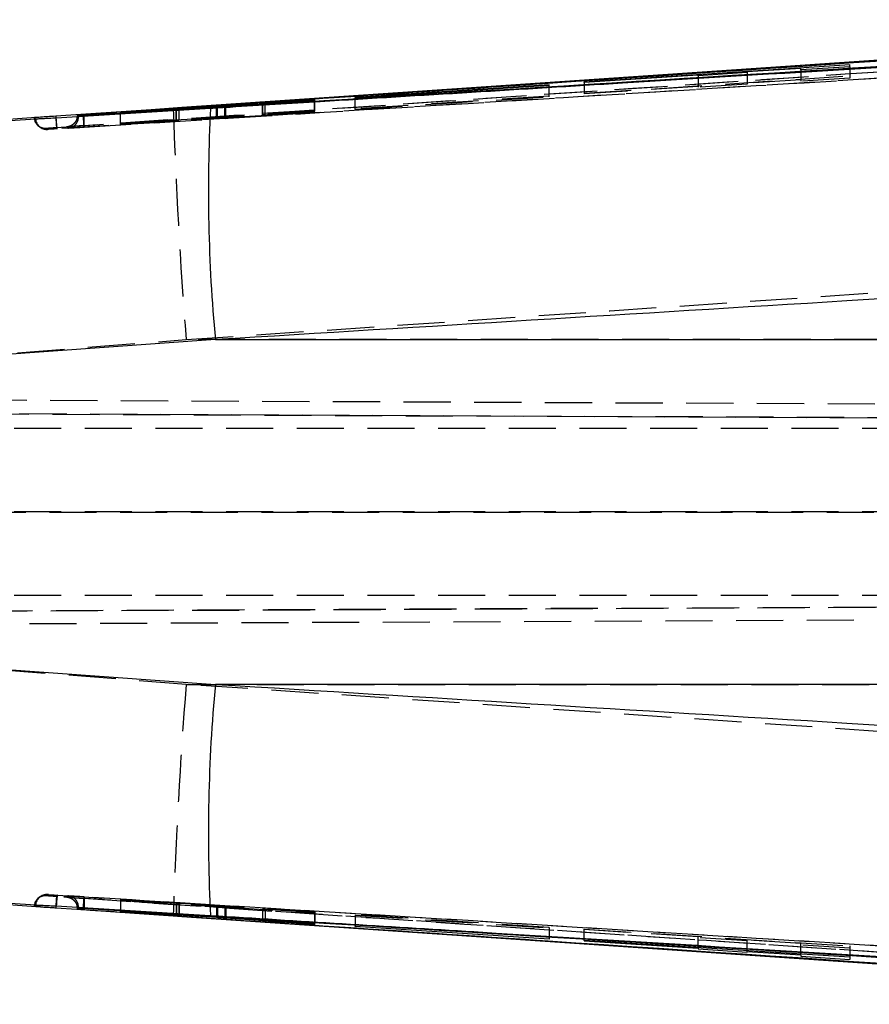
# Model space of a CAD drawing. Extents: x 49 to 506, y 21 to 363.
# Tile 8 of 12: x 366 to 397, y 187 to 222. Entities that reach past the tile are written whole.
import ezdxf

# ---------------------------------------------------------------- set-up
doc = ezdxf.new("R2010")
doc.units = 0
doc.header["$LTSCALE"] = 1.333333
doc.linetypes.add('HIDDEN', pattern=[1.905, 1.27, -0.635])
doc.layers.get('0').update_dxf_attribs({"linetype": 'CONTINUOUS'})

msp = doc.modelspace()

# ---------------------------------------------------------------- linework, layer by layer
at = {"color": 7, "linetype": 'CONTINUOUS'}
for p, q in [((386.581, 219.9985), (396.1209, 220.6259)), ((394.3672, 220.4863), (392.438, 220.3607)), ((396.1209, 220.5442), (394.3672, 220.4326)), ((394.3672, 220.4326), (394.3672, 220.4863)), ((396.1209, 220.5442), (396.1209, 220.6259)), ((390.6701, 220.2456), (386.581, 219.9794)), ((392.438, 220.3319), (390.6701, 220.2183)), ((390.6701, 220.2183), (390.6701, 220.2456)), ((392.438, 220.3607), (392.438, 220.3319)), ((386.4105, 220.0489), (372.1141, 219.0758)), ((378.3459, 219.4289), (385.32, 219.8774)), ((385.3203, 219.8947), (378.3462, 219.4417)), ((385.32, 219.8774), (385.3203, 219.8947)), ((386.581, 219.9794), (386.581, 219.9985)), ((376.8925, 219.3663), (373.6645, 219.1393)), ((375.1132, 219.2278), (376.8921, 219.3523)), ((376.8921, 219.3523), (376.8925, 219.3663)), ((378.3462, 219.4417), (378.3459, 219.4289)), ((378.3462, 219.429), (378.3462, 219.4417)), ((369.9172, 218.8756), (373.3983, 219.1097)), ((371.9199, 219.0193), (369.9175, 218.884)), ((369.9181, 218.8983), (371.9207, 219.0215)), ((373.3629, 219.1197), (369.9185, 218.907)), ((372.1141, 219.0758), (371.8101, 219.055)), ((372.02, 219.017), (372.02, 219.0266)), ((372.0237, 219.0172), (372.0237, 219.0269)), ((373.7002, 219.129), (376.8912, 219.3177)), ((375.0118, 219.22), (375.0118, 219.2066)), ((376.8915, 219.3306), (375.112, 219.2251)), ((375.112, 219.2125), (375.112, 219.2251)), ((376.8912, 219.3177), (376.8915, 219.3306)), ((367.0419, 218.7313), (365.719, 218.6414)), ((365.7729, 218.6051), (367.0404, 218.6832)), ((367.5851, 218.7665), (367.5892, 218.7051)), ((368.3593, 218.7884), (368.3544, 218.7598)), ((368.4047, 218.7722), (368.3593, 218.8148)), ((368.3593, 218.8148), (368.3593, 218.7884)), ((368.3593, 218.7884), (368.3593, 218.7884)), ((368.5448, 218.8281), (368.5642, 218.8294)), ((368.6004, 218.7821), (368.6002, 218.782)), ((368.6004, 218.7837), (368.6004, 218.7821)), ((369.9175, 218.884), (369.9172, 218.8756)), ((369.9175, 218.8756), (369.9175, 218.884)), ((369.9185, 218.907), (369.9181, 218.8983)), ((369.9185, 218.8983), (369.9185, 218.907)), ((373.3238, 210.7381), (363.5067, 210.0447)), ((373.3238, 210.7381), (431.4445, 210.7381)), ((363.5067, 199.0466), (373.3238, 198.3533)), ((431.4445, 198.3533), (373.3238, 198.3533)), ((365.719, 190.4499), (367.0419, 190.36)), ((367.0404, 190.4081), (365.7729, 190.4862)), ((367.5893, 190.3865), (367.5851, 190.3248)), ((368.3544, 190.3316), (368.3593, 190.303)), ((368.4047, 190.3191), (368.3593, 190.2765)), ((368.3593, 190.3029), (368.3593, 190.303)), ((368.3593, 190.3029), (368.3593, 190.2765)), ((368.5448, 190.2632), (368.5642, 190.2619)), ((368.6002, 190.3093), (368.6004, 190.3092)), ((368.6004, 190.3092), (368.6004, 190.3077)), ((369.9172, 190.1844), (369.9175, 190.1933)), ((373.3983, 189.9695), (369.9172, 190.1844)), ((369.9175, 190.1933), (371.9199, 190.0702)), ((369.9181, 190.2076), (369.9185, 190.2156)), ((371.9207, 190.0722), (369.9181, 190.2076)), ((369.9185, 190.2156), (373.3629, 189.984)), ((371.8101, 190.0363), (372.1141, 190.0156)), ((371.9207, 190.081), (371.9207, 190.0722)), ((372.0237, 190.0647), (372.0237, 190.0741)), ((372.1141, 190.0156), (386.4105, 189.0424)), ((373.6645, 189.9647), (376.8925, 189.7738)), ((376.8912, 189.7253), (373.7002, 189.9498)), ((375.0118, 189.885), (375.0118, 189.8712)), ((375.0133, 189.8849), (375.0133, 189.8714)), ((375.0133, 189.8714), (375.0138, 189.8712)), ((375.112, 189.8636), (376.8915, 189.739)), ((375.1132, 189.879), (375.1132, 189.8661)), ((376.8921, 189.7606), (375.1132, 189.8661)), ((376.8915, 189.739), (376.8912, 189.7253)), ((376.8912, 189.739), (376.8912, 189.7253)), ((376.8925, 189.7738), (376.8921, 189.7606)), ((376.8921, 189.7738), (376.8921, 189.7606)), ((378.3459, 189.6496), (378.3462, 189.6623)), ((385.32, 189.1966), (378.3459, 189.6496)), ((378.3462, 189.6623), (385.3203, 189.2138)), ((379.9153, 189.4833), (414.5031, 187.126)), ((385.3203, 189.2138), (385.32, 189.1966)), ((385.32, 189.2138), (385.32, 189.1966)), ((386.4105, 189.0424), (414.5041, 187.1293)), ((396.1209, 188.5466), (386.581, 189.1536)), ((386.581, 189.1536), (386.581, 189.1354)), ((386.581, 189.1354), (390.6701, 188.8727)), ((390.6701, 188.8727), (390.6701, 188.8934)), ((390.6701, 188.8727), (390.6701, 188.8454)), ((390.6701, 188.8454), (392.438, 188.7303)), ((392.438, 188.7591), (392.438, 188.7809)), ((392.438, 188.7303), (392.438, 188.7591)), ((392.438, 188.7591), (394.3672, 188.635)), ((394.3672, 188.635), (394.3672, 188.6581)), ((394.3672, 188.635), (394.3672, 188.5802)), ((394.3672, 188.5802), (396.1209, 188.4648)), ((396.1209, 188.5466), (396.1209, 188.4648))]:
    msp.add_line(p, q, dxfattribs=at)
at = {"color": 7, "linetype": 'HIDDEN'}
for p, q in [((394.3672, 220.4326), (394.3672, 220.0221)), ((396.1209, 220.5442), (396.1209, 220.1336)), ((386.581, 219.59), (396.1209, 220.2169)), ((390.6701, 220.2183), (390.6701, 219.8085)), ((392.438, 220.3319), (392.438, 219.922)), ((394.3672, 220.0769), (392.438, 219.9513)), ((396.1209, 220.1336), (394.3672, 220.0221)), ((385.32, 219.4683), (385.32, 219.8774)), ((385.3203, 219.4859), (385.3203, 219.8947)), ((386.581, 219.9794), (386.581, 219.5706)), ((390.6701, 219.8363), (386.581, 219.5706)), ((392.438, 219.922), (390.6701, 219.8085)), ((376.8921, 218.9451), (376.8921, 219.3523)), ((376.8925, 218.9593), (376.8925, 219.3663)), ((378.3459, 219.0211), (385.32, 219.4683)), ((378.3459, 219.0211), (378.3459, 219.4289)), ((385.3203, 219.4859), (378.3462, 219.0341)), ((378.3462, 219.0341), (378.3462, 219.429)), ((385.32, 219.4683), (385.3203, 219.4859)), ((371.9199, 218.6133), (371.9199, 219.0102)), ((371.9207, 218.6154), (371.9207, 219.0215)), ((372.02, 218.6205), (372.02, 219.017)), ((372.0237, 218.6208), (372.0237, 219.0172)), ((373.3629, 218.7133), (373.3629, 219.1073)), ((373.3983, 218.7031), (373.3983, 219.1097)), ((373.6645, 218.7328), (373.6645, 219.1393)), ((373.7002, 218.7223), (373.7002, 219.129)), ((375.0118, 219.2066), (375.0118, 218.8131)), ((375.0133, 218.8133), (375.0133, 219.2202)), ((375.112, 218.8181), (375.112, 219.2125)), ((375.1132, 218.8209), (375.1132, 219.2278)), ((376.8912, 218.9097), (376.8912, 219.3177)), ((376.8915, 218.923), (376.8915, 219.3306)), ((378.3462, 219.0341), (378.3459, 219.0211)), ((368.4047, 218.7477), (368.3889, 218.7619)), ((368.4047, 218.7628), (368.4047, 218.7477)), ((369.9172, 218.4697), (369.9172, 218.8756)), ((369.9172, 218.4697), (373.3983, 218.7031)), ((369.9175, 218.4785), (369.9175, 218.8756)), ((369.9181, 218.4929), (369.9181, 218.8983)), ((369.9185, 218.5014), (369.9185, 218.8983)), ((373.3629, 218.7133), (369.9185, 218.5014)), ((376.8925, 218.9593), (373.6645, 218.7328)), ((373.7002, 218.7223), (376.8912, 218.9097)), ((376.8915, 218.923), (375.112, 218.8181)), ((375.1132, 218.8209), (376.8921, 218.9451)), ((376.8912, 218.9097), (376.8915, 218.923)), ((376.8921, 218.9451), (376.8925, 218.9593)), ((366.9527, 218.4308), (366.9965, 218.3947)), ((369.9175, 218.4785), (369.9172, 218.4697)), ((371.9199, 218.6133), (369.9175, 218.4785)), ((369.9181, 218.4929), (371.9207, 218.6154)), ((369.9185, 218.5014), (369.9181, 218.4929)), ((363.6804, 210.0675), (372.2726, 210.7381)), ((415.0387, 210.7381), (372.2726, 210.7381)), ((357.2302, 208.6067), (444.0668, 208.2278)), ((357.3078, 208.1063), (460.6283, 207.6555)), ((444.1798, 207.7273), (357.3104, 208.1063)), ((421.1228, 207.5457), (360.8507, 207.5457)), ((357.2013, 204.5456), (444.1798, 204.5324)), ((421.1228, 204.5457), (360.8507, 204.5457)), ((460.7294, 201.4014), (357.2493, 200.9499)), ((357.2515, 200.9499), (444.6464, 201.3312)), ((421.1228, 201.5457), (360.8507, 201.5457)), ((444.5337, 200.8656), (357.1887, 200.4845)), ((372.2726, 198.3533), (363.6804, 199.0239)), ((372.2726, 198.3533), (415.0387, 198.3533)), ((367.0033, 190.7017), (366.9464, 190.6549)), ((367.241, 190.7544), (367.2911, 190.7972)), ((368.3889, 190.3295), (368.4047, 190.3436)), ((368.4047, 190.3436), (368.4047, 190.3285)), ((369.9175, 190.5984), (369.9172, 190.5897)), ((369.9172, 190.5897), (373.3983, 190.3747)), ((369.9172, 190.5897), (369.9172, 190.1844)), ((371.9199, 190.4753), (369.9175, 190.5984)), ((369.9175, 190.5984), (369.9175, 190.1933)), ((369.9185, 190.621), (369.9181, 190.6127)), ((369.9181, 190.6127), (371.9207, 190.4774)), ((369.9181, 190.6127), (369.9181, 190.2076)), ((369.9185, 190.621), (369.9185, 190.2156)), ((373.3629, 190.3893), (369.9185, 190.621)), ((371.9199, 190.4753), (371.9199, 190.0702)), ((371.9207, 190.4774), (371.9207, 190.081)), ((372.02, 190.4697), (372.02, 190.0645)), ((372.0237, 190.0741), (372.0237, 190.4699)), ((373.3629, 190.3893), (373.3629, 189.984)), ((373.3983, 190.3747), (373.3983, 189.9695)), ((376.8925, 190.1793), (373.6645, 190.37)), ((373.6645, 190.37), (373.6645, 189.9647)), ((373.7002, 190.3551), (376.8912, 190.1308)), ((373.7002, 190.3551), (373.7002, 189.9626)), ((375.0118, 190.2766), (375.0118, 189.885)), ((375.0133, 190.2768), (375.0133, 189.8849)), ((376.8915, 190.1444), (375.112, 190.2689)), ((375.112, 190.2689), (375.112, 189.8636)), ((375.1132, 190.2714), (376.8921, 190.166)), ((375.1132, 190.2714), (375.1132, 189.879)), ((376.8912, 190.1308), (376.8915, 190.1444)), ((376.8912, 190.1308), (376.8912, 189.739)), ((376.8915, 190.1444), (376.8915, 189.739)), ((376.8921, 190.166), (376.8925, 190.1793)), ((376.8921, 190.166), (376.8921, 189.7738)), ((376.8925, 190.1793), (376.8925, 189.7738)), ((378.3462, 190.0678), (378.3459, 190.0551)), ((378.3459, 190.0551), (385.32, 189.6024)), ((378.3459, 190.0551), (378.3459, 189.6496)), ((385.3203, 189.6196), (378.3462, 190.0678)), ((378.3462, 190.0678), (378.3462, 189.6623)), ((385.32, 189.6024), (385.3203, 189.6196)), ((385.32, 189.6024), (385.32, 189.2138)), ((385.3203, 189.6196), (385.3203, 189.2138)), ((386.581, 189.5595), (396.1209, 188.9528)), ((386.581, 189.1536), (386.581, 189.5595)), ((390.6701, 189.2788), (386.581, 189.5413)), ((390.6701, 188.8934), (390.6701, 189.2788)), ((392.438, 189.1365), (390.6701, 189.2515)), ((394.3672, 189.0413), (392.438, 189.1652)), ((392.438, 188.7809), (392.438, 189.1652)), ((394.3672, 188.6581), (394.3672, 189.0413)), ((396.1209, 188.8711), (394.3672, 188.9864)), ((396.1209, 188.9528), (396.1209, 188.5466))]:
    msp.add_line(p, q, dxfattribs=at)
at = {"color": 8, "linetype": 'CONTINUOUS'}
for p, q in [((371.9199, 219.0102), (371.9199, 219.0193)), ((373.3629, 219.1073), (373.3629, 219.1197)), ((368.3889, 218.7619), (368.3593, 218.7884)), ((368.4047, 218.7722), (368.4047, 218.7628)), ((368.3593, 190.303), (368.3889, 190.3295)), ((368.4047, 190.3285), (368.4047, 190.3191)), ((373.7002, 189.9626), (373.7002, 189.9498))]:
    msp.add_line(p, q, dxfattribs=at)
at = {"color": 7, "linetype": 'CONTINUOUS', "flags": 128}
for points in [[(414.5032, 221.9646), (407.4131, 221.4808), (379.929, 219.6098)], [(417.6898, 222.1702), (392.6367, 220.4717), (386.4105, 220.0489)], [(414.5041, 221.962), (396.2769, 220.7205), (386.4105, 220.0489)], [(371.8101, 219.055), (371.0103, 219.0004), (367.5851, 218.7665)], [(367.6037, 218.7135), (368.3714, 218.7608), (371.6109, 218.9601), (373.1499, 219.0547)], [(373.1499, 190.0366), (372.3572, 190.0853), (369.1177, 190.2846), (367.6043, 190.3778)], [(367.5851, 190.3248), (368.347, 190.2728), (371.8101, 190.0363)], [(372.1141, 190.0156), (402.0231, 187.9894), (417.6898, 186.9301)], [(417.6898, 186.9212), (392.6367, 188.6196), (386.4105, 189.0424)]]:
    msp.add_lwpolyline(points, dxfattribs=at)
at = {"color": 7, "linetype": 'HIDDEN', "flags": 128}
for points in [[(372.2726, 210.7381), (387.4977, 211.7745), (415.0405, 213.6519)], [(415.0405, 195.4395), (387.4977, 197.3169), (372.2726, 198.3533)]]:
    msp.add_lwpolyline(points, dxfattribs=at)
at = {"color": 7, "linetype": 'HIDDEN'}
for centre, radius, start, end in [((553.0979, 224.9659), 181.3841, 181.867458, 184.498907), ((367.2136, 218.742), 0.406, 184.0083, 273.87473), ((367.2661, 218.6993), 0.406, 183.64843, 273.54146), ((367.9987, 218.7477), 0.406, 273.56248, 0.0014), ((553.0979, 184.1255), 181.3841, 175.501093, 178.132542), ((367.2136, 190.3493), 0.406, 86.12532, 175.99375), ((367.2661, 190.392), 0.406, 86.4601, 176.34973), ((367.9987, 190.3436), 0.406, 0.00082, 86.43963)]:
    msp.add_arc(centre, radius, start, end, dxfattribs=at)
at = {"color": 7, "linetype": 'CONTINUOUS'}
for centre, start, end in [((430.1542, 216.0868), 177.01956, 185.37665), ((430.1542, 193.0046), 174.62335, 182.98044)]:
    msp.add_arc(centre, 57.0816, start, end, dxfattribs=at)
for points, knots in [([(423.8405, 222.1859), (414.6336, 221.6217), (396.2198, 220.4934), (377.8069, 219.3536), (368.6004, 218.7837)], [0, 0, 0, 0, 0.5000001, 1, 1, 1, 1]), ([(373.1499, 219.0547), (373.3851, 219.0692), (374.7002, 219.15), (379.6375, 219.4533), (396.7616, 220.5036), (412.8064, 221.4796), (425.2288, 222.2353)], [0, 0, 0, 0, 0.0135521, 0.075758, 0.2844189, 1, 1, 1, 1]), ([(368.5642, 218.8294), (368.7368, 218.841), (369.9896, 218.9254), (375.5633, 219.3008), (391.6053, 220.3806), (406.5673, 221.3855), (417.2084, 222.1002)], [0, 0, 0, 0, 0.0106438, 0.0772634, 0.343742, 1, 1, 1, 1]), ([(423.8397, 222.1767), (414.6249, 221.6132), (396.2114, 220.4872), (377.7987, 219.3501), (368.6004, 218.7821)], [0, 0, 0, 0, 0.5004367, 1, 1, 1, 1]), ([(417.6898, 222.1612), (412.4676, 221.8082), (397.2756, 220.7815), (382.0838, 219.7516), (372.1141, 219.0758)], [0, 0, 0, 0, 0.3437488, 1, 1, 1, 1]), ([(372.02, 219.0266), (372.0121, 219.026), (371.9963, 219.0247), (371.9535, 219.0216), (371.9254, 219.0197), (371.9199, 219.0193)], [0, 0, 0, 0, 0.4459324, 0.8918388, 1, 1, 1, 1]), ([(371.9207, 219.0215), (371.9422, 219.0228), (371.9853, 219.0253), (372.0201, 219.0272), (372.0262, 219.0272), (372.021, 219.0267), (372.02, 219.0266)], [0, 0, 0, 0, 0.3089295, 0.6179089, 0.9260436, 1, 1, 1, 1]), ([(373.6645, 219.1393), (373.6397, 219.1376), (373.59, 219.1342), (373.5027, 219.1285), (373.4239, 219.1234), (373.3813, 219.1208), (373.3629, 219.1197)], [0, 0, 0, 0, 0.2662555, 0.5325152, 0.798907, 1, 1, 1, 1]), ([(373.3983, 219.1097), (373.423, 219.1113), (373.4723, 219.1147), (373.5592, 219.1203), (373.6385, 219.1253), (373.6815, 219.1279), (373.7002, 219.129)], [0, 0, 0, 0, 0.2653122, 0.5305992, 0.7960641, 1, 1, 1, 1]), ([(375.112, 219.2251), (375.0957, 219.2242), (375.0578, 219.2219), (375.0206, 219.22), (375.0098, 219.2197), (375.0127, 219.2201), (375.0133, 219.2202)], [0, 0, 0, 0, 0.2493072, 0.5814166, 0.9134084, 1, 1, 1, 1]), ([(375.0133, 219.2202), (375.0195, 219.2208), (375.032, 219.222), (375.074, 219.225), (375.1047, 219.2272), (375.1132, 219.2278)], [0, 0, 0, 0, 0.419575, 0.8391042, 1, 1, 1, 1]), ([(367.0419, 218.7313), (366.9978, 218.7282), (366.8965, 218.7209), (366.8203, 218.7151), (366.8118, 218.714), (366.8086, 218.7136)], [0, 0, 0, 0, 0.32441659, 0.74673835, 1, 1, 1, 1]), ([(366.8086, 218.7136), (366.8095, 218.7129), (366.8148, 218.7089), (366.8332, 218.6948), (366.8489, 218.6827), (366.8609, 218.6735)], [0, 0, 0, 0, 0.0504947, 0.2767382, 1, 1, 1, 1]), ([(366.8609, 218.6735), (366.8699, 218.6738), (366.888, 218.6744), (366.9814, 218.6798), (367.0389, 218.6831), (367.0404, 218.6832)], [0, 0, 0, 0, 0.4910503, 0.9868619, 1, 1, 1, 1]), ([(367.0404, 218.6832), (367.0541, 218.684), (367.1249, 218.688), (367.2863, 218.6957), (367.4757, 218.7058), (367.5829, 218.7123), (367.6037, 218.7135)], [0, 0, 0, 0, 0.09683905, 0.49951463, 0.90289201, 1, 1, 1, 1]), ([(367.5851, 218.7665), (367.4827, 218.7598), (367.2931, 218.7473), (367.1204, 218.7369), (367.0497, 218.7319), (367.0419, 218.7313)], [0, 0, 0, 0, 0.5106826, 0.945405, 1, 1, 1, 1]), ([(368.3593, 218.8148), (368.3617, 218.815), (368.3664, 218.8155), (368.4021, 218.8182), (368.4545, 218.8219), (368.5058, 218.8254), (368.5367, 218.8275), (368.5448, 218.8281)], [0, 0, 0, 0, 0.2297713, 0.4595508, 0.6889874, 0.9178393, 1, 1, 1, 1]), ([(368.6004, 218.7837), (368.5777, 218.7823), (368.5321, 218.7795), (368.4726, 218.7759), (368.4285, 218.7733), (368.4076, 218.7722), (368.4054, 218.7722), (368.4047, 218.7722)], [0, 0, 0, 0, 0.2211324, 0.4422418, 0.6636559, 0.885565, 1, 1, 1, 1]), ([(427.3621, 214.0371), (416.9138, 213.4023), (398.9007, 212.3077), (380.8883, 211.2023), (373.3238, 210.7381)], [0, 0, 0, 0, 0.5800413, 1, 1, 1, 1]), ([(373.3238, 198.3533), (380.8883, 197.889), (398.9007, 196.7836), (416.9138, 195.6891), (427.3621, 195.0542)], [0, 0, 0, 0, 0.4199587, 1, 1, 1, 1]), ([(366.8086, 190.3777), (366.8097, 190.3785), (366.815, 190.3826), (366.8334, 190.3967), (366.849, 190.4087), (366.8609, 190.4178)], [0, 0, 0, 0, 0.05656156, 0.28280766, 1, 1, 1, 1]), ([(367.0419, 190.36), (366.9978, 190.3632), (366.8965, 190.3704), (366.8203, 190.3763), (366.8118, 190.3773), (366.8086, 190.3777)], [0, 0, 0, 0, 0.3243264, 0.7465307, 1, 1, 1, 1]), ([(366.8609, 190.4178), (366.8698, 190.4175), (366.8877, 190.4169), (366.9804, 190.4116), (367.038, 190.4083), (367.0404, 190.4081)], [0, 0, 0, 0, 0.4890769, 0.9781483, 1, 1, 1, 1]), ([(367.6043, 190.3778), (367.522, 190.3826), (367.3533, 190.3924), (367.1619, 190.4015), (367.0716, 190.4064), (367.0404, 190.4081)], [0, 0, 0, 0, 0.3841361, 0.7871936, 1, 1, 1, 1]), ([(367.0419, 190.36), (367.0951, 190.3564), (367.2151, 190.3484), (367.4103, 190.3366), (367.541, 190.3278), (367.5851, 190.3248)], [0, 0, 0, 0, 0.3449946, 0.7787329, 1, 1, 1, 1]), ([(368.3593, 190.2765), (368.3617, 190.2763), (368.3664, 190.2758), (368.4021, 190.2731), (368.4545, 190.2694), (368.5058, 190.2659), (368.5367, 190.2638), (368.5448, 190.2632)], [0, 0, 0, 0, 0.2297713, 0.4595508, 0.6889874, 0.9178393, 1, 1, 1, 1]), ([(368.6004, 190.3077), (368.5777, 190.3091), (368.5321, 190.3119), (368.4726, 190.3154), (368.4285, 190.318), (368.4076, 190.3191), (368.4054, 190.3191), (368.4047, 190.3191)], [0, 0, 0, 0, 0.2211324, 0.4422418, 0.6636559, 0.885565, 1, 1, 1, 1]), ([(368.5642, 190.2619), (368.7368, 190.2503), (369.9896, 190.1659), (375.5633, 189.7905), (391.6053, 188.7107), (406.5673, 187.7058), (417.2084, 186.9911)], [0, 0, 0, 0, 0.0106438, 0.0772634, 0.343742, 1, 1, 1, 1]), ([(368.6004, 190.3092), (377.7987, 189.7412), (396.2114, 188.6041), (414.6249, 187.4781), (423.8397, 186.9147)], [0, 0, 0, 0, 0.4995633, 1, 1, 1, 1]), ([(423.8405, 186.9054), (414.6336, 187.4696), (396.2198, 188.5979), (377.8069, 189.7377), (368.6004, 190.3077)], [0, 0, 0, 0, 0.5000001, 1, 1, 1, 1]), ([(371.9199, 190.0702), (371.9414, 190.0689), (371.9844, 190.0663), (372.0114, 190.0649), (372.0186, 190.0646), (372.02, 190.0645)], [0, 0, 0, 0, 0.4462252, 0.8924924, 1, 1, 1, 1]), ([(372.02, 190.0647), (372.0208, 190.0648), (372.0229, 190.0649), (371.9947, 190.067), (371.9547, 190.0699), (371.9264, 190.0718), (371.9207, 190.0722)], [0, 0, 0, 0, 0.1814817, 0.5449296, 0.9089651, 1, 1, 1, 1]), ([(425.2289, 186.856), (424.9764, 186.8713), (423.644, 186.9522), (417.9919, 187.2955), (404.0401, 188.1444), (388.0128, 189.1237), (376.3053, 189.8428), (373.1499, 190.0366)], [0, 0, 0, 0, 0.0145448, 0.0767508, 0.3255746, 0.8182257, 1, 1, 1, 1]), ([(373.3629, 189.984), (373.3877, 189.9824), (373.4371, 189.979), (373.5243, 189.9734), (373.6033, 189.9684), (373.6461, 189.9658), (373.6645, 189.9647)], [0, 0, 0, 0, 0.26622575, 0.53245715, 0.79885002, 1, 1, 1, 1]), ([(373.7002, 189.9498), (373.6754, 189.9515), (373.626, 189.9549), (373.5389, 189.9606), (373.4598, 189.9657), (373.4169, 189.9683), (373.3983, 189.9695)], [0, 0, 0, 0, 0.265329, 0.5306606, 0.7961362, 1, 1, 1, 1]), ([(375.1132, 189.8661), (375.0919, 189.8673), (375.0494, 189.8698), (375.0213, 189.8712), (375.015, 189.8714), (375.0133, 189.8714)], [0, 0, 0, 0, 0.41988971, 0.83981164, 1, 1, 1, 1]), ([(375.0146, 189.8709), (375.0217, 189.8703), (375.036, 189.869), (375.0778, 189.866), (375.1061, 189.864), (375.112, 189.8636)], [0, 0, 0, 0, 0.4414828, 0.8831165, 1, 1, 1, 1])]:
    msp.add_open_spline(points, degree=3, knots=knots, dxfattribs=at)
at = {"color": 7, "linetype": 'HIDDEN'}
for points, knots in [([(425.2685, 221.8414), (414.8829, 221.2088), (395.6746, 220.0389), (376.4672, 218.8575), (367.6448, 218.3149)], [0, 0, 0, 0, 0.5406799, 1, 1, 1, 1]), ([(367.6113, 218.3634), (375.844, 218.9218), (387.3232, 219.7004), (404.0247, 220.8308), (412.4935, 221.4032), (417.7157, 221.7562)], [0, 0, 0, 0, 0.49293769, 0.6873205, 1, 1, 1, 1]), ([(417.2368, 221.7061), (409.1294, 221.1605), (401.0126, 220.6143), (384.7979, 219.5206), (376.6906, 218.9735), (368.5926, 218.427)], [0, 0, 0, 0, 0.5000001, 0.5005763, 1, 1, 1, 1]), ([(368.6093, 218.3768), (377.8079, 218.9449), (396.2211, 220.082), (414.6352, 221.2081), (423.8503, 221.7716)], [0, 0, 0, 0, 0.4995614, 1, 1, 1, 1]), ([(367.5892, 218.7051), (367.5909, 218.6812), (367.5955, 218.612), (367.6022, 218.5106), (367.6083, 218.4178), (367.6112, 218.3701), (367.6113, 218.3652), (367.6113, 218.3634)], [0, 0, 0, 0, 0.1265468, 0.3661182, 0.6056926, 0.8526378, 1, 1, 1, 1]), ([(367.6448, 218.3149), (367.6423, 218.3207), (367.6374, 218.3324), (367.6262, 218.426), (367.6143, 218.5584), (367.6072, 218.6625), (367.6037, 218.7135)], [0, 0, 0, 0, 0.2525386, 0.505075, 0.7576102, 1, 1, 1, 1]), ([(368.3544, 218.7598), (368.3506, 218.7239), (368.3419, 218.6425), (368.2755, 218.5299), (368.1697, 218.4349), (368.0628, 218.392), (367.997, 218.385), (367.9805, 218.3833)], [0, 0, 0, 0, 0.185417, 0.4210277, 0.656644, 0.9143855, 1, 1, 1, 1]), ([(368.3593, 218.7884), (368.3598, 218.7886), (368.3614, 218.7893), (368.3807, 218.7938), (368.4258, 218.8035), (368.4842, 218.8157), (368.5258, 218.8242), (368.5448, 218.8281)], [0, 0, 0, 0, 0.0990899, 0.3273141, 0.5772467, 0.8068679, 1, 1, 1, 1]), ([(368.5418, 218.7713), (368.5283, 218.7688), (368.4931, 218.7624), (368.4483, 218.7545), (368.4122, 218.7484), (368.4072, 218.7479), (368.4047, 218.7477)], [0, 0, 0, 0, 0.1721516, 0.4486788, 0.724525, 1, 1, 1, 1]), ([(368.5642, 218.8294), (368.5678, 218.7771), (368.5749, 218.6716), (368.5841, 218.5382), (368.5909, 218.4447), (368.592, 218.4329), (368.5926, 218.427)], [0, 0, 0, 0, 0.246981, 0.4979873, 0.7489942, 1, 1, 1, 1]), ([(368.6093, 218.3768), (368.611, 218.3832), (368.6143, 218.3959), (368.6137, 218.4897), (368.6092, 218.6233), (368.6032, 218.7291), (368.6002, 218.782)], [0, 0, 0, 0, 0.2499994, 0.5000018, 0.7500006, 1, 1, 1, 1]), ([(373.6645, 218.7328), (373.6397, 218.7311), (373.59, 218.7277), (373.5027, 218.722), (373.4239, 218.717), (373.3813, 218.7144), (373.3629, 218.7133)], [0, 0, 0, 0, 0.2662559, 0.5325146, 0.7989043, 1, 1, 1, 1]), ([(373.3983, 218.7031), (373.423, 218.7047), (373.4723, 218.708), (373.5592, 218.7136), (373.6385, 218.7186), (373.6815, 218.7212), (373.7002, 218.7223)], [0, 0, 0, 0, 0.2653127, 0.5305993, 0.7960617, 1, 1, 1, 1]), ([(375.112, 218.8181), (375.0957, 218.8172), (375.0578, 218.815), (375.0206, 218.813), (375.0098, 218.8128), (375.0127, 218.8132), (375.0133, 218.8133)], [0, 0, 0, 0, 0.2493108, 0.5814142, 0.9134149, 1, 1, 1, 1]), ([(375.0133, 218.8133), (375.0194, 218.8139), (375.0317, 218.815), (375.0734, 218.8181), (375.1044, 218.8202), (375.1132, 218.8209)], [0, 0, 0, 0, 0.413603, 0.8331159, 1, 1, 1, 1]), ([(367.1954, 218.3046), (367.2071, 218.3004), (367.2222, 218.2949), (367.2377, 218.2944), (367.2413, 218.2943)], [0, 0, 0, 0, 0.770354, 1, 1, 1, 1]), ([(367.241, 218.3369), (367.2452, 218.3374), (367.2535, 218.3382), (367.3175, 218.343), (367.4119, 218.3497), (367.5157, 218.3569), (367.5842, 218.3615), (367.6113, 218.3634)], [0, 0, 0, 0, 0.2128629, 0.4300261, 0.6446864, 0.8593699, 1, 1, 1, 1]), ([(367.2912, 218.2941), (367.2736, 218.3081), (367.256, 218.322), (367.241, 218.3369), (367.241, 218.3369)], [0, 0, 0, 0, 0.9998337, 1, 1, 1, 1]), ([(367.6448, 218.3149), (367.6233, 218.3135), (367.5606, 218.3097), (367.4621, 218.3037), (367.3681, 218.2982), (367.3042, 218.2946), (367.2955, 218.2943), (367.2912, 218.2941)], [0, 0, 0, 0, 0.115792, 0.3372413, 0.5586583, 0.7800546, 1, 1, 1, 1]), ([(368.5926, 218.427), (368.5842, 218.4264), (368.5075, 218.4212), (368.3624, 218.4113), (368.1782, 218.3984), (368.0441, 218.3887), (367.9866, 218.3842), (367.982, 218.3835), (367.9805, 218.3833)], [0, 0, 0, 0, 0.0263212, 0.2410481, 0.4557968, 0.690182, 0.9047188, 1, 1, 1, 1]), ([(367.9805, 218.3833), (367.9815, 218.3824), (367.9862, 218.3776), (368.0006, 218.3633), (368.0142, 218.3512), (368.0239, 218.3425)], [0, 0, 0, 0, 0.0652874, 0.3264377, 1, 1, 1, 1]), ([(368.024, 218.3425), (368.0314, 218.3427), (368.0462, 218.3432), (368.1531, 218.3493), (368.3091, 218.3585), (368.4716, 218.3683), (368.5745, 218.3747), (368.6093, 218.3768)], [0, 0, 0, 0, 0.2216115, 0.4432079, 0.6648566, 0.8866208, 1, 1, 1, 1]), ([(372.02, 218.6205), (372.0121, 218.6199), (371.9962, 218.6186), (371.9535, 218.6156), (371.9254, 218.6136), (371.9199, 218.6133)], [0, 0, 0, 0, 0.4459538, 0.8918737, 1, 1, 1, 1]), ([(371.9207, 218.6154), (371.9422, 218.6167), (371.9853, 218.6193), (372.0201, 218.6211), (372.0262, 218.6211), (372.021, 218.6206), (372.02, 218.6205)], [0, 0, 0, 0, 0.3089277, 0.6179072, 0.9260432, 1, 1, 1, 1]), ([(367.3305, 190.7952), (367.3184, 190.7959), (367.2996, 190.797), (367.2881, 190.7975), (367.2796, 190.7979), (367.2618, 190.7981), (367.236, 190.7973), (367.19, 190.7926), (367.1531, 190.7812), (367.1291, 190.7739)], [0, 0, 0, 0, 0.2438539, 0.3786273, 0.4868932, 0.5288266, 0.6121493, 0.7472333, 1, 1, 1, 1]), ([(367.6113, 190.728), (367.5842, 190.7298), (367.5157, 190.7345), (367.4119, 190.7417), (367.3175, 190.7484), (367.2535, 190.7531), (367.2452, 190.754), (367.241, 190.7544)], [0, 0, 0, 0, 0.1406301, 0.3553136, 0.5699739, 0.7871371, 1, 1, 1, 1]), ([(367.2911, 190.7972), (367.2921, 190.7972), (367.2944, 190.7972), (367.317, 190.796), (367.3305, 190.7952)], [0, 0, 0, 0, 0.3984655, 1, 1, 1, 1]), ([(367.3305, 190.7952), (367.3333, 190.7951), (367.3492, 190.7943), (367.4154, 190.7904), (367.5205, 190.7841), (367.6033, 190.779), (367.6447, 190.7765)], [0, 0, 0, 0, 0.0660612, 0.3774497, 0.688866, 1, 1, 1, 1]), ([(367.6113, 190.728), (367.6113, 190.7261), (367.6112, 190.7212), (367.6083, 190.6735), (367.6022, 190.5807), (367.5955, 190.4794), (367.5909, 190.4103), (367.5893, 190.3865)], [0, 0, 0, 0, 0.147439, 0.3945131, 0.6342124, 0.8739087, 1, 1, 1, 1]), ([(367.6451, 190.7764), (367.6426, 190.7706), (367.6376, 190.7589), (367.6263, 190.6653), (367.6144, 190.5329), (367.6075, 190.4288), (367.6041, 190.3778)], [0, 0, 0, 0, 0.2525348, 0.5050748, 0.7576119, 1, 1, 1, 1]), ([(417.7157, 187.3351), (409.247, 187.9077), (393.6362, 188.9631), (376.9349, 190.0952), (368.7022, 190.6539), (367.6113, 190.728)], [0, 0, 0, 0, 0.5070622, 0.9346841, 1, 1, 1, 1]), ([(367.6447, 190.7765), (378.0298, 190.1379), (397.2373, 188.9568), (416.4457, 187.7872), (425.2685, 187.25)], [0, 0, 0, 0, 0.5406791, 1, 1, 1, 1]), ([(368.0239, 190.7488), (368.023, 190.748), (368.0183, 190.7439), (368.0037, 190.7309), (367.9902, 190.7176), (367.9805, 190.708)], [0, 0, 0, 0, 0.0653013, 0.326507, 1, 1, 1, 1]), ([(367.9805, 190.708), (367.9826, 190.7077), (367.9885, 190.707), (368.0516, 190.7021), (368.1794, 190.6928), (368.35, 190.6809), (368.4941, 190.671), (368.5776, 190.6654), (368.5926, 190.6644)], [0, 0, 0, 0, 0.1152033, 0.3296819, 0.5441712, 0.7380596, 0.9527121, 1, 1, 1, 1]), ([(367.9805, 190.708), (367.997, 190.7063), (368.0628, 190.6994), (368.1697, 190.6564), (368.2755, 190.5614), (368.3419, 190.4488), (368.3506, 190.3674), (368.3544, 190.3316)], [0, 0, 0, 0, 0.0856153, 0.3433592, 0.5789778, 0.8145907, 1, 1, 1, 1]), ([(368.6093, 190.7145), (368.5745, 190.7167), (368.4716, 190.723), (368.3091, 190.7329), (368.1531, 190.7421), (368.0457, 190.7481), (368.0312, 190.7486), (368.0239, 190.7488)], [0, 0, 0, 0, 0.11306152, 0.33420444, 0.55523216, 0.7762077, 1, 1, 1, 1]), ([(368.6093, 190.7145), (368.611, 190.7082), (368.6143, 190.6954), (368.6137, 190.6016), (368.6092, 190.468), (368.6032, 190.3622), (368.6002, 190.3093)], [0, 0, 0, 0, 0.2499994, 0.5000018, 0.7500006, 1, 1, 1, 1]), ([(423.8503, 187.3197), (414.6352, 187.8833), (396.2211, 189.0093), (377.8079, 190.1464), (368.6093, 190.7145)], [0, 0, 0, 0, 0.5004386, 1, 1, 1, 1]), ([(368.4047, 190.3436), (368.4072, 190.3434), (368.4122, 190.3429), (368.4483, 190.3368), (368.4931, 190.3289), (368.5283, 190.3225), (368.5418, 190.32)], [0, 0, 0, 0, 0.275476, 0.5513231, 0.8278511, 1, 1, 1, 1]), ([(368.5926, 190.6644), (368.592, 190.6585), (368.5909, 190.6467), (368.5841, 190.5531), (368.5749, 190.4197), (368.5678, 190.3142), (368.5642, 190.2619)], [0, 0, 0, 0, 0.2510058, 0.5020127, 0.753019, 1, 1, 1, 1]), ([(368.5926, 190.6644), (376.6999, 190.1171), (392.9145, 189.0225), (409.1294, 187.931), (417.2368, 187.3852)], [0, 0, 0, 0, 0.49999993, 1, 1, 1, 1]), ([(372.02, 190.4697), (372.0121, 190.4701), (371.9963, 190.4708), (371.9535, 190.4733), (371.9254, 190.475), (371.9199, 190.4753)], [0, 0, 0, 0, 0.44571956, 0.89142863, 1, 1, 1, 1]), ([(371.9207, 190.4774), (371.9423, 190.4759), (371.9853, 190.4729), (372.0202, 190.4702), (372.0262, 190.4695), (372.021, 190.4697), (372.02, 190.4697)], [0, 0, 0, 0, 0.30916337, 0.61837562, 0.92668242, 1, 1, 1, 1]), ([(373.6645, 190.37), (373.6397, 190.3715), (373.59, 190.3745), (373.5028, 190.38), (373.4239, 190.3852), (373.3813, 190.3881), (373.3629, 190.3893)], [0, 0, 0, 0, 0.2660572, 0.5320888, 0.7984178, 1, 1, 1, 1]), ([(373.3983, 190.3747), (373.423, 190.3732), (373.4722, 190.3702), (373.5592, 190.3646), (373.6384, 190.3593), (373.6814, 190.3564), (373.7002, 190.3551)], [0, 0, 0, 0, 0.2651364, 0.5302431, 0.7956305, 1, 1, 1, 1]), ([(368.5448, 190.2632), (368.5236, 190.2676), (368.482, 190.2761), (368.4262, 190.2878), (368.3832, 190.297), (368.362, 190.3019), (368.36, 190.3027), (368.3593, 190.3029)], [0, 0, 0, 0, 0.21533377, 0.42266259, 0.65146148, 0.87970551, 1, 1, 1, 1]), ([(375.112, 190.2689), (375.0957, 190.2701), (375.0578, 190.2727), (375.0205, 190.2756), (375.0098, 190.2767), (375.0127, 190.2768), (375.0133, 190.2768)], [0, 0, 0, 0, 0.2492301, 0.5816078, 0.9138648, 1, 1, 1, 1]), ([(375.0133, 190.2768), (375.0195, 190.2765), (375.032, 190.2761), (375.074, 190.2737), (375.1047, 190.2719), (375.1132, 190.2714)], [0, 0, 0, 0, 0.4193767, 0.8387179, 1, 1, 1, 1])]:
    msp.add_open_spline(points, degree=3, knots=knots, dxfattribs=at)
at = {"color": 8, "linetype": 'CONTINUOUS'}
for points, knots in [([(368.6002, 218.782), (368.5885, 218.7798), (368.5682, 218.7761), (368.5497, 218.7727), (368.5418, 218.7713)], [0, 0, 0, 0, 0.5725027, 1, 1, 1, 1]), ([(368.5418, 190.32), (368.5497, 190.3186), (368.5682, 190.3153), (368.5885, 190.3115), (368.6002, 190.3093)], [0, 0, 0, 0, 0.4275051, 1, 1, 1, 1])]:
    msp.add_open_spline(points, degree=3, knots=knots, dxfattribs=at)

doc.saveas('drawing.dxf')
